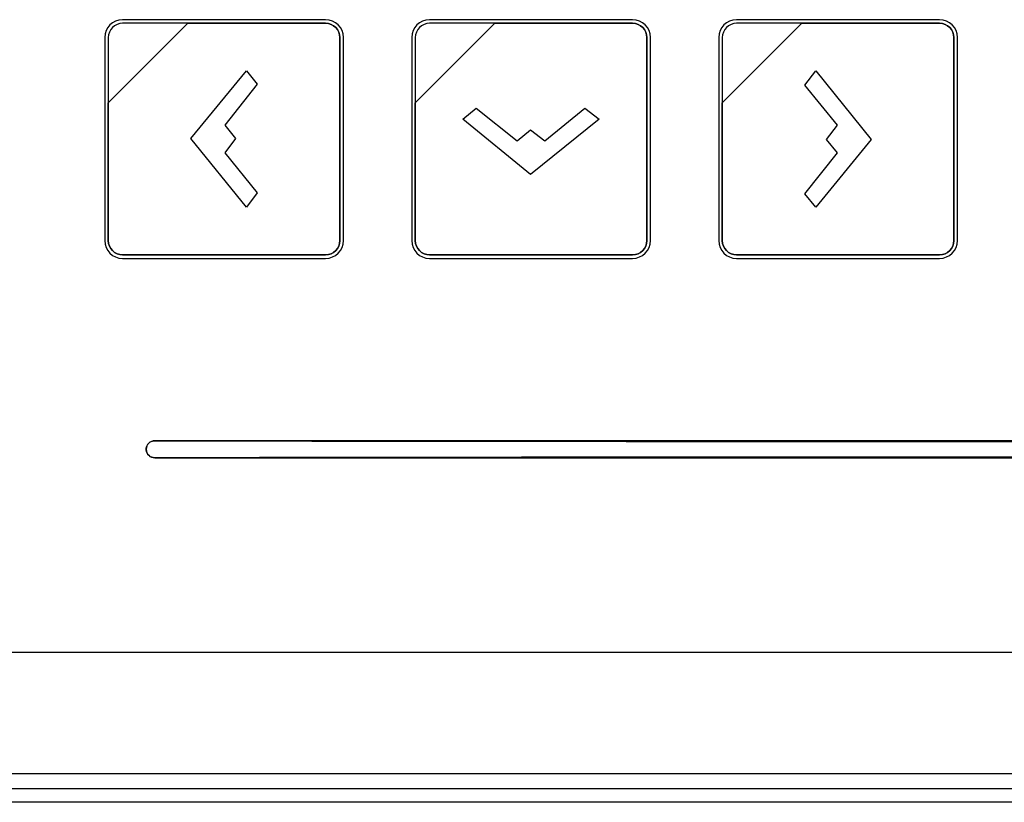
# Model space of a CAD drawing. Header units: millimetres. Extents: x 7205 to 9529, y -660 to 140.
# Tile 100 of 193: x 7545 to 7603, y -243 to -197. Entities that reach past the tile are written whole.
import ezdxf

# ---------------------------------------------------------------- set-up
doc = ezdxf.new("R2010")
doc.units = ezdxf.units.MM
doc.header["$LTSCALE"] = 3

msp = doc.modelspace()

# ---------------------------------------------------------------- linework, layer by layer
at = {"linetype": 'Continuous', "lineweight": 30}
for p, q in [((7651.521, -221.757), (7553.221, -221.757)), ((7553.221, -221.758), (7553.221, -221.757)), ((7553.221, -222.756), (7553.221, -222.757)), ((7553.221, -222.757), (7651.521, -222.757)), ((7473.614, -234.157), (7660.621, -234.157)), ((7272.621, -242.157), (7668.621, -242.157))]:
    msp.add_line(p, q, dxfattribs=at)
at = {"linetype": 'Continuous', "lineweight": 30, "flags": 128}
for points in [[(7273.497, -241.268), (7273.497, -241.268), (7275.497, -241.268), (7283.497, -241.269), (7315.497, -241.27), (7443.497, -241.273), (7667.745, -241.268), (7667.745, -241.268)], [(7667.828, -242.961), (7667.828, -242.961), (7665.828, -242.961), (7657.828, -242.96), (7625.828, -242.959), (7497.828, -242.955), (7273.413, -242.961), (7273.413, -242.961)]]:
    msp.add_lwpolyline(points, dxfattribs=at)
at = {"linetype": 'Continuous', "lineweight": 30}
for start, end in [(90, 180), (180, 270)]:
    msp.add_arc((7553.221, -222.257), 0.5, start, end, dxfattribs=at)
for centre, start_param, end_param in [((7602.371, -141.033), 4.680491, 4.744287), ((7602.371, -303.481), 1.538898, 1.602695)]:
    msp.add_ellipse(centre, major_axis=(1541.102, 0), ratio=0.052408, start_param=start_param, end_param=end_param, dxfattribs=at)
for points, knots in [([(7551.337, -197.063), (7551.337, -197.063), (7563.237, -197.063), (7563.237, -197.063), (7563.237, -197.063), (7563.814, -197.063), (7564.287, -197.535), (7564.287, -198.113), (7564.287, -198.113), (7564.287, -198.113), (7564.287, -210.013), (7564.287, -210.013), (7564.287, -210.013), (7564.287, -210.59), (7563.814, -211.063), (7563.237, -211.063), (7563.237, -211.063), (7563.237, -211.063), (7551.337, -211.063), (7551.337, -211.063), (7551.337, -211.063), (7550.759, -211.063), (7550.287, -210.59), (7550.287, -210.013), (7550.287, -210.013), (7550.287, -210.013), (7550.287, -198.113), (7550.287, -198.113), (7550.287, -198.113), (7550.287, -197.535), (7550.759, -197.063), (7551.337, -197.063)], [0, 0, 0, 0, 0.111111, 0.111111, 0.111111, 0.111111, 0.222222, 0.222222, 0.222222, 0.222222, 0.333333, 0.333333, 0.333333, 0.333333, 0.444444, 0.444444, 0.444444, 0.444444, 0.555556, 0.555556, 0.555556, 0.555556, 0.666667, 0.666667, 0.666667, 0.666667, 0.777778, 0.777778, 0.777778, 0.777778, 1, 1, 1, 1]), ([(7551.337, -197.063), (7551.337, -197.063), (7563.237, -197.063), (7563.237, -197.063), (7563.237, -197.063), (7563.814, -197.063), (7564.287, -197.535), (7564.287, -198.113), (7564.287, -198.113), (7564.287, -198.113), (7564.287, -210.013), (7564.287, -210.013), (7564.287, -210.013), (7564.287, -210.59), (7563.814, -211.063), (7563.237, -211.063), (7563.237, -211.063), (7563.237, -211.063), (7551.337, -211.063), (7551.337, -211.063), (7551.337, -211.063), (7550.759, -211.063), (7550.287, -210.59), (7550.287, -210.013), (7550.287, -210.013), (7550.287, -210.013), (7550.287, -198.113), (7550.287, -198.113), (7550.287, -198.113), (7550.287, -197.535), (7550.759, -197.063), (7551.337, -197.063)], [0, 0, 0, 0, 0.111111, 0.111111, 0.111111, 0.111111, 0.222222, 0.222222, 0.222222, 0.222222, 0.333333, 0.333333, 0.333333, 0.333333, 0.444444, 0.444444, 0.444444, 0.444444, 0.555556, 0.555556, 0.555556, 0.555556, 0.666667, 0.666667, 0.666667, 0.666667, 0.777778, 0.777778, 0.777778, 0.777778, 1, 1, 1, 1]), ([(7551.337, -197.063), (7551.337, -197.063), (7563.237, -197.063), (7563.237, -197.063), (7563.237, -197.063), (7563.814, -197.063), (7564.287, -197.535), (7564.287, -198.113), (7564.287, -198.113), (7564.287, -198.113), (7564.287, -210.013), (7564.287, -210.013), (7564.287, -210.013), (7564.287, -210.59), (7563.814, -211.063), (7563.237, -211.063), (7563.237, -211.063), (7563.237, -211.063), (7551.337, -211.063), (7551.337, -211.063), (7551.337, -211.063), (7550.759, -211.063), (7550.287, -210.59), (7550.287, -210.013), (7550.287, -210.013), (7550.287, -210.013), (7550.287, -198.113), (7550.287, -198.113), (7550.287, -198.113), (7550.287, -197.535), (7550.759, -197.063), (7551.337, -197.063)], [0, 0, 0, 0, 0.111111, 0.111111, 0.111111, 0.111111, 0.222222, 0.222222, 0.222222, 0.222222, 0.333333, 0.333333, 0.333333, 0.333333, 0.444444, 0.444444, 0.444444, 0.444444, 0.555556, 0.555556, 0.555556, 0.555556, 0.666667, 0.666667, 0.666667, 0.666667, 0.777778, 0.777778, 0.777778, 0.777778, 1, 1, 1, 1]), ([(7551.337, -197.273), (7551.337, -197.273), (7555.168, -197.273), (7555.168, -197.273), (7555.168, -197.273), (7555.168, -197.273), (7550.497, -201.943), (7550.497, -201.943), (7550.497, -201.943), (7550.497, -201.943), (7550.497, -198.113), (7550.497, -198.113), (7550.497, -198.113), (7550.497, -197.651), (7550.875, -197.273), (7551.337, -197.273)], [0, 0, 0, 0, 0.2, 0.2, 0.2, 0.2, 0.4, 0.4, 0.4, 0.4, 0.6, 0.6, 0.6, 0.6, 1, 1, 1, 1]), ([(7555.168, -197.273), (7555.168, -197.273), (7555.18, -197.273), (7555.18, -197.273), (7555.18, -197.273), (7555.18, -197.273), (7563.237, -197.273), (7563.237, -197.273), (7563.237, -197.273), (7563.699, -197.273), (7564.077, -197.651), (7564.077, -198.113), (7564.077, -198.113), (7564.077, -198.113), (7564.077, -210.013), (7564.077, -210.013), (7564.077, -210.013), (7564.077, -210.475), (7563.699, -210.853), (7563.237, -210.853), (7563.237, -210.853), (7563.237, -210.853), (7551.337, -210.853), (7551.337, -210.853), (7551.337, -210.853), (7550.875, -210.853), (7550.497, -210.475), (7550.497, -210.013), (7550.497, -210.013), (7550.497, -210.013), (7550.497, -202.033), (7550.497, -202.033), (7550.497, -202.033), (7550.497, -202.033), (7550.497, -201.943), (7550.497, -201.943), (7550.497, -201.943), (7550.497, -201.943), (7555.168, -197.273), (7555.168, -197.273)], [0, 0, 0, 0, 0.090909, 0.090909, 0.090909, 0.090909, 0.181818, 0.181818, 0.181818, 0.181818, 0.272727, 0.272727, 0.272727, 0.272727, 0.363636, 0.363636, 0.363636, 0.363636, 0.454545, 0.454545, 0.454545, 0.454545, 0.545455, 0.545455, 0.545455, 0.545455, 0.636364, 0.636364, 0.636364, 0.636364, 0.727273, 0.727273, 0.727273, 0.727273, 0.818182, 0.818182, 0.818182, 0.818182, 1, 1, 1, 1]), ([(7564.077, -210.013), (7564.077, -210.013), (7564.077, -198.113), (7564.077, -198.113), (7564.077, -198.113), (7564.077, -197.651), (7563.699, -197.273), (7563.237, -197.273), (7563.237, -197.273), (7563.237, -197.273), (7555.18, -197.273), (7555.18, -197.273), (7555.18, -197.273), (7555.18, -197.273), (7555.168, -197.273), (7555.168, -197.273), (7555.168, -197.273), (7555.168, -197.273), (7550.497, -201.943), (7550.497, -201.943), (7550.497, -201.943), (7550.497, -201.943), (7550.497, -202.033), (7550.497, -202.033), (7550.497, -202.033), (7550.497, -202.033), (7550.497, -210.013), (7550.497, -210.013), (7550.497, -210.013), (7550.497, -210.475), (7550.875, -210.853), (7551.337, -210.853), (7551.337, -210.853), (7551.337, -210.853), (7563.237, -210.853), (7563.237, -210.853), (7563.237, -210.853), (7563.699, -210.853), (7564.077, -210.475), (7564.077, -210.013)], [0, 0, 0, 0, 0.090909, 0.090909, 0.090909, 0.090909, 0.181818, 0.181818, 0.181818, 0.181818, 0.272727, 0.272727, 0.272727, 0.272727, 0.363636, 0.363636, 0.363636, 0.363636, 0.454545, 0.454545, 0.454545, 0.454545, 0.545455, 0.545455, 0.545455, 0.545455, 0.636364, 0.636364, 0.636364, 0.636364, 0.727273, 0.727273, 0.727273, 0.727273, 0.818182, 0.818182, 0.818182, 0.818182, 1, 1, 1, 1]), ([(7551.337, -197.273), (7551.337, -197.273), (7555.168, -197.273), (7555.168, -197.273), (7555.168, -197.273), (7555.168, -197.273), (7550.497, -201.943), (7550.497, -201.943), (7550.497, -201.943), (7550.497, -201.943), (7550.497, -198.113), (7550.497, -198.113), (7550.497, -198.113), (7550.497, -197.651), (7550.875, -197.273), (7551.337, -197.273)], [0, 0, 0, 0, 0.2, 0.2, 0.2, 0.2, 0.4, 0.4, 0.4, 0.4, 0.6, 0.6, 0.6, 0.6, 1, 1, 1, 1]), ([(7555.168, -197.273), (7555.168, -197.273), (7555.18, -197.273), (7555.18, -197.273), (7555.18, -197.273), (7555.18, -197.273), (7563.237, -197.273), (7563.237, -197.273), (7563.237, -197.273), (7563.699, -197.273), (7564.077, -197.651), (7564.077, -198.113), (7564.077, -198.113), (7564.077, -198.113), (7564.077, -210.013), (7564.077, -210.013), (7564.077, -210.013), (7564.077, -210.475), (7563.699, -210.853), (7563.237, -210.853), (7563.237, -210.853), (7563.237, -210.853), (7551.337, -210.853), (7551.337, -210.853), (7551.337, -210.853), (7550.875, -210.853), (7550.497, -210.475), (7550.497, -210.013), (7550.497, -210.013), (7550.497, -210.013), (7550.497, -202.033), (7550.497, -202.033), (7550.497, -202.033), (7550.497, -202.033), (7550.497, -201.943), (7550.497, -201.943), (7550.497, -201.943), (7550.497, -201.943), (7555.168, -197.273), (7555.168, -197.273)], [0, 0, 0, 0, 0.090909, 0.090909, 0.090909, 0.090909, 0.181818, 0.181818, 0.181818, 0.181818, 0.272727, 0.272727, 0.272727, 0.272727, 0.363636, 0.363636, 0.363636, 0.363636, 0.454545, 0.454545, 0.454545, 0.454545, 0.545455, 0.545455, 0.545455, 0.545455, 0.636364, 0.636364, 0.636364, 0.636364, 0.727273, 0.727273, 0.727273, 0.727273, 0.818182, 0.818182, 0.818182, 0.818182, 1, 1, 1, 1]), ([(7564.077, -210.013), (7564.077, -210.013), (7564.077, -198.113), (7564.077, -198.113), (7564.077, -198.113), (7564.077, -197.651), (7563.699, -197.273), (7563.237, -197.273), (7563.237, -197.273), (7563.237, -197.273), (7555.18, -197.273), (7555.18, -197.273), (7555.18, -197.273), (7555.18, -197.273), (7555.168, -197.273), (7555.168, -197.273), (7555.168, -197.273), (7555.168, -197.273), (7550.497, -201.943), (7550.497, -201.943), (7550.497, -201.943), (7550.497, -201.943), (7550.497, -202.033), (7550.497, -202.033), (7550.497, -202.033), (7550.497, -202.033), (7550.497, -210.013), (7550.497, -210.013), (7550.497, -210.013), (7550.497, -210.475), (7550.875, -210.853), (7551.337, -210.853), (7551.337, -210.853), (7551.337, -210.853), (7563.237, -210.853), (7563.237, -210.853), (7563.237, -210.853), (7563.699, -210.853), (7564.077, -210.475), (7564.077, -210.013)], [0, 0, 0, 0, 0.090909, 0.090909, 0.090909, 0.090909, 0.181818, 0.181818, 0.181818, 0.181818, 0.272727, 0.272727, 0.272727, 0.272727, 0.363636, 0.363636, 0.363636, 0.363636, 0.454545, 0.454545, 0.454545, 0.454545, 0.545455, 0.545455, 0.545455, 0.545455, 0.636364, 0.636364, 0.636364, 0.636364, 0.727273, 0.727273, 0.727273, 0.727273, 0.818182, 0.818182, 0.818182, 0.818182, 1, 1, 1, 1]), ([(7551.337, -197.273), (7551.337, -197.273), (7555.168, -197.273), (7555.168, -197.273), (7555.168, -197.273), (7555.168, -197.273), (7550.497, -201.943), (7550.497, -201.943), (7550.497, -201.943), (7550.497, -201.943), (7550.497, -198.113), (7550.497, -198.113), (7550.497, -198.113), (7550.497, -197.651), (7550.875, -197.273), (7551.337, -197.273)], [0, 0, 0, 0, 0.2, 0.2, 0.2, 0.2, 0.4, 0.4, 0.4, 0.4, 0.6, 0.6, 0.6, 0.6, 1, 1, 1, 1]), ([(7555.168, -197.273), (7555.168, -197.273), (7555.18, -197.273), (7555.18, -197.273), (7555.18, -197.273), (7555.18, -197.273), (7563.237, -197.273), (7563.237, -197.273), (7563.237, -197.273), (7563.699, -197.273), (7564.077, -197.651), (7564.077, -198.113), (7564.077, -198.113), (7564.077, -198.113), (7564.077, -210.013), (7564.077, -210.013), (7564.077, -210.013), (7564.077, -210.475), (7563.699, -210.853), (7563.237, -210.853), (7563.237, -210.853), (7563.237, -210.853), (7551.337, -210.853), (7551.337, -210.853), (7551.337, -210.853), (7550.875, -210.853), (7550.497, -210.475), (7550.497, -210.013), (7550.497, -210.013), (7550.497, -210.013), (7550.497, -202.033), (7550.497, -202.033), (7550.497, -202.033), (7550.497, -202.033), (7550.497, -201.943), (7550.497, -201.943), (7550.497, -201.943), (7550.497, -201.943), (7555.168, -197.273), (7555.168, -197.273)], [0, 0, 0, 0, 0.090909, 0.090909, 0.090909, 0.090909, 0.181818, 0.181818, 0.181818, 0.181818, 0.272727, 0.272727, 0.272727, 0.272727, 0.363636, 0.363636, 0.363636, 0.363636, 0.454545, 0.454545, 0.454545, 0.454545, 0.545455, 0.545455, 0.545455, 0.545455, 0.636364, 0.636364, 0.636364, 0.636364, 0.727273, 0.727273, 0.727273, 0.727273, 0.818182, 0.818182, 0.818182, 0.818182, 1, 1, 1, 1]), ([(7564.077, -210.013), (7564.077, -210.013), (7564.077, -198.113), (7564.077, -198.113), (7564.077, -198.113), (7564.077, -197.651), (7563.699, -197.273), (7563.237, -197.273), (7563.237, -197.273), (7563.237, -197.273), (7555.18, -197.273), (7555.18, -197.273), (7555.18, -197.273), (7555.18, -197.273), (7555.168, -197.273), (7555.168, -197.273), (7555.168, -197.273), (7555.168, -197.273), (7550.497, -201.943), (7550.497, -201.943), (7550.497, -201.943), (7550.497, -201.943), (7550.497, -202.033), (7550.497, -202.033), (7550.497, -202.033), (7550.497, -202.033), (7550.497, -210.013), (7550.497, -210.013), (7550.497, -210.013), (7550.497, -210.475), (7550.875, -210.853), (7551.337, -210.853), (7551.337, -210.853), (7551.337, -210.853), (7563.237, -210.853), (7563.237, -210.853), (7563.237, -210.853), (7563.699, -210.853), (7564.077, -210.475), (7564.077, -210.013)], [0, 0, 0, 0, 0.090909, 0.090909, 0.090909, 0.090909, 0.181818, 0.181818, 0.181818, 0.181818, 0.272727, 0.272727, 0.272727, 0.272727, 0.363636, 0.363636, 0.363636, 0.363636, 0.454545, 0.454545, 0.454545, 0.454545, 0.545455, 0.545455, 0.545455, 0.545455, 0.636364, 0.636364, 0.636364, 0.636364, 0.727273, 0.727273, 0.727273, 0.727273, 0.818182, 0.818182, 0.818182, 0.818182, 1, 1, 1, 1]), ([(7569.337, -197.063), (7569.337, -197.063), (7581.237, -197.063), (7581.237, -197.063), (7581.237, -197.063), (7581.814, -197.063), (7582.287, -197.535), (7582.287, -198.113), (7582.287, -198.113), (7582.287, -198.113), (7582.287, -210.013), (7582.287, -210.013), (7582.287, -210.013), (7582.287, -210.59), (7581.814, -211.063), (7581.237, -211.063), (7581.237, -211.063), (7581.237, -211.063), (7569.337, -211.063), (7569.337, -211.063), (7569.337, -211.063), (7568.759, -211.063), (7568.287, -210.59), (7568.287, -210.013), (7568.287, -210.013), (7568.287, -210.013), (7568.287, -198.113), (7568.287, -198.113), (7568.287, -198.113), (7568.287, -197.535), (7568.759, -197.063), (7569.337, -197.063)], [0, 0, 0, 0, 0.111111, 0.111111, 0.111111, 0.111111, 0.222222, 0.222222, 0.222222, 0.222222, 0.333333, 0.333333, 0.333333, 0.333333, 0.444444, 0.444444, 0.444444, 0.444444, 0.555556, 0.555556, 0.555556, 0.555556, 0.666667, 0.666667, 0.666667, 0.666667, 0.777778, 0.777778, 0.777778, 0.777778, 1, 1, 1, 1]), ([(7569.337, -197.063), (7569.337, -197.063), (7581.237, -197.063), (7581.237, -197.063), (7581.237, -197.063), (7581.814, -197.063), (7582.287, -197.535), (7582.287, -198.113), (7582.287, -198.113), (7582.287, -198.113), (7582.287, -210.013), (7582.287, -210.013), (7582.287, -210.013), (7582.287, -210.59), (7581.814, -211.063), (7581.237, -211.063), (7581.237, -211.063), (7581.237, -211.063), (7569.337, -211.063), (7569.337, -211.063), (7569.337, -211.063), (7568.759, -211.063), (7568.287, -210.59), (7568.287, -210.013), (7568.287, -210.013), (7568.287, -210.013), (7568.287, -198.113), (7568.287, -198.113), (7568.287, -198.113), (7568.287, -197.535), (7568.759, -197.063), (7569.337, -197.063)], [0, 0, 0, 0, 0.111111, 0.111111, 0.111111, 0.111111, 0.222222, 0.222222, 0.222222, 0.222222, 0.333333, 0.333333, 0.333333, 0.333333, 0.444444, 0.444444, 0.444444, 0.444444, 0.555556, 0.555556, 0.555556, 0.555556, 0.666667, 0.666667, 0.666667, 0.666667, 0.777778, 0.777778, 0.777778, 0.777778, 1, 1, 1, 1]), ([(7569.337, -197.063), (7569.337, -197.063), (7581.237, -197.063), (7581.237, -197.063), (7581.237, -197.063), (7581.814, -197.063), (7582.287, -197.535), (7582.287, -198.113), (7582.287, -198.113), (7582.287, -198.113), (7582.287, -210.013), (7582.287, -210.013), (7582.287, -210.013), (7582.287, -210.59), (7581.814, -211.063), (7581.237, -211.063), (7581.237, -211.063), (7581.237, -211.063), (7569.337, -211.063), (7569.337, -211.063), (7569.337, -211.063), (7568.759, -211.063), (7568.287, -210.59), (7568.287, -210.013), (7568.287, -210.013), (7568.287, -210.013), (7568.287, -198.113), (7568.287, -198.113), (7568.287, -198.113), (7568.287, -197.535), (7568.759, -197.063), (7569.337, -197.063)], [0, 0, 0, 0, 0.111111, 0.111111, 0.111111, 0.111111, 0.222222, 0.222222, 0.222222, 0.222222, 0.333333, 0.333333, 0.333333, 0.333333, 0.444444, 0.444444, 0.444444, 0.444444, 0.555556, 0.555556, 0.555556, 0.555556, 0.666667, 0.666667, 0.666667, 0.666667, 0.777778, 0.777778, 0.777778, 0.777778, 1, 1, 1, 1]), ([(7569.337, -197.273), (7569.337, -197.273), (7573.168, -197.273), (7573.168, -197.273), (7573.168, -197.273), (7573.168, -197.273), (7568.497, -201.943), (7568.497, -201.943), (7568.497, -201.943), (7568.497, -201.943), (7568.497, -198.113), (7568.497, -198.113), (7568.497, -198.113), (7568.497, -197.651), (7568.875, -197.273), (7569.337, -197.273)], [0, 0, 0, 0, 0.2, 0.2, 0.2, 0.2, 0.4, 0.4, 0.4, 0.4, 0.6, 0.6, 0.6, 0.6, 1, 1, 1, 1]), ([(7573.168, -197.273), (7573.168, -197.273), (7573.18, -197.273), (7573.18, -197.273), (7573.18, -197.273), (7573.18, -197.273), (7581.237, -197.273), (7581.237, -197.273), (7581.237, -197.273), (7581.699, -197.273), (7582.077, -197.651), (7582.077, -198.113), (7582.077, -198.113), (7582.077, -198.113), (7582.077, -210.013), (7582.077, -210.013), (7582.077, -210.013), (7582.077, -210.475), (7581.699, -210.853), (7581.237, -210.853), (7581.237, -210.853), (7581.237, -210.853), (7569.337, -210.853), (7569.337, -210.853), (7569.337, -210.853), (7568.875, -210.853), (7568.497, -210.475), (7568.497, -210.013), (7568.497, -210.013), (7568.497, -210.013), (7568.497, -202.033), (7568.497, -202.033), (7568.497, -202.033), (7568.497, -202.033), (7568.497, -201.943), (7568.497, -201.943), (7568.497, -201.943), (7568.497, -201.943), (7573.168, -197.273), (7573.168, -197.273)], [0, 0, 0, 0, 0.090909, 0.090909, 0.090909, 0.090909, 0.181818, 0.181818, 0.181818, 0.181818, 0.272727, 0.272727, 0.272727, 0.272727, 0.363636, 0.363636, 0.363636, 0.363636, 0.454545, 0.454545, 0.454545, 0.454545, 0.545455, 0.545455, 0.545455, 0.545455, 0.636364, 0.636364, 0.636364, 0.636364, 0.727273, 0.727273, 0.727273, 0.727273, 0.818182, 0.818182, 0.818182, 0.818182, 1, 1, 1, 1]), ([(7582.077, -210.013), (7582.077, -210.013), (7582.077, -198.113), (7582.077, -198.113), (7582.077, -198.113), (7582.077, -197.651), (7581.699, -197.273), (7581.237, -197.273), (7581.237, -197.273), (7581.237, -197.273), (7573.18, -197.273), (7573.18, -197.273), (7573.18, -197.273), (7573.18, -197.273), (7573.168, -197.273), (7573.168, -197.273), (7573.168, -197.273), (7573.168, -197.273), (7568.497, -201.943), (7568.497, -201.943), (7568.497, -201.943), (7568.497, -201.943), (7568.497, -202.033), (7568.497, -202.033), (7568.497, -202.033), (7568.497, -202.033), (7568.497, -210.013), (7568.497, -210.013), (7568.497, -210.013), (7568.497, -210.475), (7568.875, -210.853), (7569.337, -210.853), (7569.337, -210.853), (7569.337, -210.853), (7581.237, -210.853), (7581.237, -210.853), (7581.237, -210.853), (7581.699, -210.853), (7582.077, -210.475), (7582.077, -210.013)], [0, 0, 0, 0, 0.090909, 0.090909, 0.090909, 0.090909, 0.181818, 0.181818, 0.181818, 0.181818, 0.272727, 0.272727, 0.272727, 0.272727, 0.363636, 0.363636, 0.363636, 0.363636, 0.454545, 0.454545, 0.454545, 0.454545, 0.545455, 0.545455, 0.545455, 0.545455, 0.636364, 0.636364, 0.636364, 0.636364, 0.727273, 0.727273, 0.727273, 0.727273, 0.818182, 0.818182, 0.818182, 0.818182, 1, 1, 1, 1]), ([(7569.337, -197.273), (7569.337, -197.273), (7573.168, -197.273), (7573.168, -197.273), (7573.168, -197.273), (7573.168, -197.273), (7568.497, -201.943), (7568.497, -201.943), (7568.497, -201.943), (7568.497, -201.943), (7568.497, -198.113), (7568.497, -198.113), (7568.497, -198.113), (7568.497, -197.651), (7568.875, -197.273), (7569.337, -197.273)], [0, 0, 0, 0, 0.2, 0.2, 0.2, 0.2, 0.4, 0.4, 0.4, 0.4, 0.6, 0.6, 0.6, 0.6, 1, 1, 1, 1]), ([(7573.168, -197.273), (7573.168, -197.273), (7573.18, -197.273), (7573.18, -197.273), (7573.18, -197.273), (7573.18, -197.273), (7581.237, -197.273), (7581.237, -197.273), (7581.237, -197.273), (7581.699, -197.273), (7582.077, -197.651), (7582.077, -198.113), (7582.077, -198.113), (7582.077, -198.113), (7582.077, -210.013), (7582.077, -210.013), (7582.077, -210.013), (7582.077, -210.475), (7581.699, -210.853), (7581.237, -210.853), (7581.237, -210.853), (7581.237, -210.853), (7569.337, -210.853), (7569.337, -210.853), (7569.337, -210.853), (7568.875, -210.853), (7568.497, -210.475), (7568.497, -210.013), (7568.497, -210.013), (7568.497, -210.013), (7568.497, -202.033), (7568.497, -202.033), (7568.497, -202.033), (7568.497, -202.033), (7568.497, -201.943), (7568.497, -201.943), (7568.497, -201.943), (7568.497, -201.943), (7573.168, -197.273), (7573.168, -197.273)], [0, 0, 0, 0, 0.090909, 0.090909, 0.090909, 0.090909, 0.181818, 0.181818, 0.181818, 0.181818, 0.272727, 0.272727, 0.272727, 0.272727, 0.363636, 0.363636, 0.363636, 0.363636, 0.454545, 0.454545, 0.454545, 0.454545, 0.545455, 0.545455, 0.545455, 0.545455, 0.636364, 0.636364, 0.636364, 0.636364, 0.727273, 0.727273, 0.727273, 0.727273, 0.818182, 0.818182, 0.818182, 0.818182, 1, 1, 1, 1]), ([(7582.077, -210.013), (7582.077, -210.013), (7582.077, -198.113), (7582.077, -198.113), (7582.077, -198.113), (7582.077, -197.651), (7581.699, -197.273), (7581.237, -197.273), (7581.237, -197.273), (7581.237, -197.273), (7573.18, -197.273), (7573.18, -197.273), (7573.18, -197.273), (7573.18, -197.273), (7573.168, -197.273), (7573.168, -197.273), (7573.168, -197.273), (7573.168, -197.273), (7568.497, -201.943), (7568.497, -201.943), (7568.497, -201.943), (7568.497, -201.943), (7568.497, -202.033), (7568.497, -202.033), (7568.497, -202.033), (7568.497, -202.033), (7568.497, -210.013), (7568.497, -210.013), (7568.497, -210.013), (7568.497, -210.475), (7568.875, -210.853), (7569.337, -210.853), (7569.337, -210.853), (7569.337, -210.853), (7581.237, -210.853), (7581.237, -210.853), (7581.237, -210.853), (7581.699, -210.853), (7582.077, -210.475), (7582.077, -210.013)], [0, 0, 0, 0, 0.090909, 0.090909, 0.090909, 0.090909, 0.181818, 0.181818, 0.181818, 0.181818, 0.272727, 0.272727, 0.272727, 0.272727, 0.363636, 0.363636, 0.363636, 0.363636, 0.454545, 0.454545, 0.454545, 0.454545, 0.545455, 0.545455, 0.545455, 0.545455, 0.636364, 0.636364, 0.636364, 0.636364, 0.727273, 0.727273, 0.727273, 0.727273, 0.818182, 0.818182, 0.818182, 0.818182, 1, 1, 1, 1]), ([(7569.337, -197.273), (7569.337, -197.273), (7573.168, -197.273), (7573.168, -197.273), (7573.168, -197.273), (7573.168, -197.273), (7568.497, -201.943), (7568.497, -201.943), (7568.497, -201.943), (7568.497, -201.943), (7568.497, -198.113), (7568.497, -198.113), (7568.497, -198.113), (7568.497, -197.651), (7568.875, -197.273), (7569.337, -197.273)], [0, 0, 0, 0, 0.2, 0.2, 0.2, 0.2, 0.4, 0.4, 0.4, 0.4, 0.6, 0.6, 0.6, 0.6, 1, 1, 1, 1]), ([(7573.168, -197.273), (7573.168, -197.273), (7573.18, -197.273), (7573.18, -197.273), (7573.18, -197.273), (7573.18, -197.273), (7581.237, -197.273), (7581.237, -197.273), (7581.237, -197.273), (7581.699, -197.273), (7582.077, -197.651), (7582.077, -198.113), (7582.077, -198.113), (7582.077, -198.113), (7582.077, -210.013), (7582.077, -210.013), (7582.077, -210.013), (7582.077, -210.475), (7581.699, -210.853), (7581.237, -210.853), (7581.237, -210.853), (7581.237, -210.853), (7569.337, -210.853), (7569.337, -210.853), (7569.337, -210.853), (7568.875, -210.853), (7568.497, -210.475), (7568.497, -210.013), (7568.497, -210.013), (7568.497, -210.013), (7568.497, -202.033), (7568.497, -202.033), (7568.497, -202.033), (7568.497, -202.033), (7568.497, -201.943), (7568.497, -201.943), (7568.497, -201.943), (7568.497, -201.943), (7573.168, -197.273), (7573.168, -197.273)], [0, 0, 0, 0, 0.090909, 0.090909, 0.090909, 0.090909, 0.181818, 0.181818, 0.181818, 0.181818, 0.272727, 0.272727, 0.272727, 0.272727, 0.363636, 0.363636, 0.363636, 0.363636, 0.454545, 0.454545, 0.454545, 0.454545, 0.545455, 0.545455, 0.545455, 0.545455, 0.636364, 0.636364, 0.636364, 0.636364, 0.727273, 0.727273, 0.727273, 0.727273, 0.818182, 0.818182, 0.818182, 0.818182, 1, 1, 1, 1]), ([(7582.077, -210.013), (7582.077, -210.013), (7582.077, -198.113), (7582.077, -198.113), (7582.077, -198.113), (7582.077, -197.651), (7581.699, -197.273), (7581.237, -197.273), (7581.237, -197.273), (7581.237, -197.273), (7573.18, -197.273), (7573.18, -197.273), (7573.18, -197.273), (7573.18, -197.273), (7573.168, -197.273), (7573.168, -197.273), (7573.168, -197.273), (7573.168, -197.273), (7568.497, -201.943), (7568.497, -201.943), (7568.497, -201.943), (7568.497, -201.943), (7568.497, -202.033), (7568.497, -202.033), (7568.497, -202.033), (7568.497, -202.033), (7568.497, -210.013), (7568.497, -210.013), (7568.497, -210.013), (7568.497, -210.475), (7568.875, -210.853), (7569.337, -210.853), (7569.337, -210.853), (7569.337, -210.853), (7581.237, -210.853), (7581.237, -210.853), (7581.237, -210.853), (7581.699, -210.853), (7582.077, -210.475), (7582.077, -210.013)], [0, 0, 0, 0, 0.090909, 0.090909, 0.090909, 0.090909, 0.181818, 0.181818, 0.181818, 0.181818, 0.272727, 0.272727, 0.272727, 0.272727, 0.363636, 0.363636, 0.363636, 0.363636, 0.454545, 0.454545, 0.454545, 0.454545, 0.545455, 0.545455, 0.545455, 0.545455, 0.636364, 0.636364, 0.636364, 0.636364, 0.727273, 0.727273, 0.727273, 0.727273, 0.818182, 0.818182, 0.818182, 0.818182, 1, 1, 1, 1]), ([(7587.337, -197.063), (7587.337, -197.063), (7599.237, -197.063), (7599.237, -197.063), (7599.237, -197.063), (7599.814, -197.063), (7600.287, -197.535), (7600.287, -198.113), (7600.287, -198.113), (7600.287, -198.113), (7600.287, -210.013), (7600.287, -210.013), (7600.287, -210.013), (7600.287, -210.59), (7599.814, -211.063), (7599.237, -211.063), (7599.237, -211.063), (7599.237, -211.063), (7587.337, -211.063), (7587.337, -211.063), (7587.337, -211.063), (7586.759, -211.063), (7586.287, -210.59), (7586.287, -210.013), (7586.287, -210.013), (7586.287, -210.013), (7586.287, -198.113), (7586.287, -198.113), (7586.287, -198.113), (7586.287, -197.535), (7586.759, -197.063), (7587.337, -197.063)], [0, 0, 0, 0, 0.111111, 0.111111, 0.111111, 0.111111, 0.222222, 0.222222, 0.222222, 0.222222, 0.333333, 0.333333, 0.333333, 0.333333, 0.444444, 0.444444, 0.444444, 0.444444, 0.555556, 0.555556, 0.555556, 0.555556, 0.666667, 0.666667, 0.666667, 0.666667, 0.777778, 0.777778, 0.777778, 0.777778, 1, 1, 1, 1]), ([(7587.337, -197.063), (7587.337, -197.063), (7599.237, -197.063), (7599.237, -197.063), (7599.237, -197.063), (7599.814, -197.063), (7600.287, -197.535), (7600.287, -198.113), (7600.287, -198.113), (7600.287, -198.113), (7600.287, -210.013), (7600.287, -210.013), (7600.287, -210.013), (7600.287, -210.59), (7599.814, -211.063), (7599.237, -211.063), (7599.237, -211.063), (7599.237, -211.063), (7587.337, -211.063), (7587.337, -211.063), (7587.337, -211.063), (7586.759, -211.063), (7586.287, -210.59), (7586.287, -210.013), (7586.287, -210.013), (7586.287, -210.013), (7586.287, -198.113), (7586.287, -198.113), (7586.287, -198.113), (7586.287, -197.535), (7586.759, -197.063), (7587.337, -197.063)], [0, 0, 0, 0, 0.111111, 0.111111, 0.111111, 0.111111, 0.222222, 0.222222, 0.222222, 0.222222, 0.333333, 0.333333, 0.333333, 0.333333, 0.444444, 0.444444, 0.444444, 0.444444, 0.555556, 0.555556, 0.555556, 0.555556, 0.666667, 0.666667, 0.666667, 0.666667, 0.777778, 0.777778, 0.777778, 0.777778, 1, 1, 1, 1]), ([(7587.337, -197.063), (7587.337, -197.063), (7599.237, -197.063), (7599.237, -197.063), (7599.237, -197.063), (7599.814, -197.063), (7600.287, -197.535), (7600.287, -198.113), (7600.287, -198.113), (7600.287, -198.113), (7600.287, -210.013), (7600.287, -210.013), (7600.287, -210.013), (7600.287, -210.59), (7599.814, -211.063), (7599.237, -211.063), (7599.237, -211.063), (7599.237, -211.063), (7587.337, -211.063), (7587.337, -211.063), (7587.337, -211.063), (7586.759, -211.063), (7586.287, -210.59), (7586.287, -210.013), (7586.287, -210.013), (7586.287, -210.013), (7586.287, -198.113), (7586.287, -198.113), (7586.287, -198.113), (7586.287, -197.535), (7586.759, -197.063), (7587.337, -197.063)], [0, 0, 0, 0, 0.111111, 0.111111, 0.111111, 0.111111, 0.222222, 0.222222, 0.222222, 0.222222, 0.333333, 0.333333, 0.333333, 0.333333, 0.444444, 0.444444, 0.444444, 0.444444, 0.555556, 0.555556, 0.555556, 0.555556, 0.666667, 0.666667, 0.666667, 0.666667, 0.777778, 0.777778, 0.777778, 0.777778, 1, 1, 1, 1]), ([(7587.337, -197.273), (7587.337, -197.273), (7591.168, -197.273), (7591.168, -197.273), (7591.168, -197.273), (7591.168, -197.273), (7586.497, -201.943), (7586.497, -201.943), (7586.497, -201.943), (7586.497, -201.943), (7586.497, -198.113), (7586.497, -198.113), (7586.497, -198.113), (7586.497, -197.651), (7586.875, -197.273), (7587.337, -197.273)], [0, 0, 0, 0, 0.2, 0.2, 0.2, 0.2, 0.4, 0.4, 0.4, 0.4, 0.6, 0.6, 0.6, 0.6, 1, 1, 1, 1]), ([(7591.168, -197.273), (7591.168, -197.273), (7591.18, -197.273), (7591.18, -197.273), (7591.18, -197.273), (7591.18, -197.273), (7599.237, -197.273), (7599.237, -197.273), (7599.237, -197.273), (7599.699, -197.273), (7600.077, -197.651), (7600.077, -198.113), (7600.077, -198.113), (7600.077, -198.113), (7600.077, -210.013), (7600.077, -210.013), (7600.077, -210.013), (7600.077, -210.475), (7599.699, -210.853), (7599.237, -210.853), (7599.237, -210.853), (7599.237, -210.853), (7587.337, -210.853), (7587.337, -210.853), (7587.337, -210.853), (7586.875, -210.853), (7586.497, -210.475), (7586.497, -210.013), (7586.497, -210.013), (7586.497, -210.013), (7586.497, -202.033), (7586.497, -202.033), (7586.497, -202.033), (7586.497, -202.033), (7586.497, -201.943), (7586.497, -201.943), (7586.497, -201.943), (7586.497, -201.943), (7591.168, -197.273), (7591.168, -197.273)], [0, 0, 0, 0, 0.090909, 0.090909, 0.090909, 0.090909, 0.181818, 0.181818, 0.181818, 0.181818, 0.272727, 0.272727, 0.272727, 0.272727, 0.363636, 0.363636, 0.363636, 0.363636, 0.454545, 0.454545, 0.454545, 0.454545, 0.545455, 0.545455, 0.545455, 0.545455, 0.636364, 0.636364, 0.636364, 0.636364, 0.727273, 0.727273, 0.727273, 0.727273, 0.818182, 0.818182, 0.818182, 0.818182, 1, 1, 1, 1]), ([(7600.077, -210.013), (7600.077, -210.013), (7600.077, -198.113), (7600.077, -198.113), (7600.077, -198.113), (7600.077, -197.651), (7599.699, -197.273), (7599.237, -197.273), (7599.237, -197.273), (7599.237, -197.273), (7591.18, -197.273), (7591.18, -197.273), (7591.18, -197.273), (7591.18, -197.273), (7591.168, -197.273), (7591.168, -197.273), (7591.168, -197.273), (7591.168, -197.273), (7586.497, -201.943), (7586.497, -201.943), (7586.497, -201.943), (7586.497, -201.943), (7586.497, -202.033), (7586.497, -202.033), (7586.497, -202.033), (7586.497, -202.033), (7586.497, -210.013), (7586.497, -210.013), (7586.497, -210.013), (7586.497, -210.475), (7586.875, -210.853), (7587.337, -210.853), (7587.337, -210.853), (7587.337, -210.853), (7599.237, -210.853), (7599.237, -210.853), (7599.237, -210.853), (7599.699, -210.853), (7600.077, -210.475), (7600.077, -210.013)], [0, 0, 0, 0, 0.090909, 0.090909, 0.090909, 0.090909, 0.181818, 0.181818, 0.181818, 0.181818, 0.272727, 0.272727, 0.272727, 0.272727, 0.363636, 0.363636, 0.363636, 0.363636, 0.454545, 0.454545, 0.454545, 0.454545, 0.545455, 0.545455, 0.545455, 0.545455, 0.636364, 0.636364, 0.636364, 0.636364, 0.727273, 0.727273, 0.727273, 0.727273, 0.818182, 0.818182, 0.818182, 0.818182, 1, 1, 1, 1]), ([(7587.337, -197.273), (7587.337, -197.273), (7591.168, -197.273), (7591.168, -197.273), (7591.168, -197.273), (7591.168, -197.273), (7586.497, -201.943), (7586.497, -201.943), (7586.497, -201.943), (7586.497, -201.943), (7586.497, -198.113), (7586.497, -198.113), (7586.497, -198.113), (7586.497, -197.651), (7586.875, -197.273), (7587.337, -197.273)], [0, 0, 0, 0, 0.2, 0.2, 0.2, 0.2, 0.4, 0.4, 0.4, 0.4, 0.6, 0.6, 0.6, 0.6, 1, 1, 1, 1]), ([(7591.168, -197.273), (7591.168, -197.273), (7591.18, -197.273), (7591.18, -197.273), (7591.18, -197.273), (7591.18, -197.273), (7599.237, -197.273), (7599.237, -197.273), (7599.237, -197.273), (7599.699, -197.273), (7600.077, -197.651), (7600.077, -198.113), (7600.077, -198.113), (7600.077, -198.113), (7600.077, -210.013), (7600.077, -210.013), (7600.077, -210.013), (7600.077, -210.475), (7599.699, -210.853), (7599.237, -210.853), (7599.237, -210.853), (7599.237, -210.853), (7587.337, -210.853), (7587.337, -210.853), (7587.337, -210.853), (7586.875, -210.853), (7586.497, -210.475), (7586.497, -210.013), (7586.497, -210.013), (7586.497, -210.013), (7586.497, -202.033), (7586.497, -202.033), (7586.497, -202.033), (7586.497, -202.033), (7586.497, -201.943), (7586.497, -201.943), (7586.497, -201.943), (7586.497, -201.943), (7591.168, -197.273), (7591.168, -197.273)], [0, 0, 0, 0, 0.090909, 0.090909, 0.090909, 0.090909, 0.181818, 0.181818, 0.181818, 0.181818, 0.272727, 0.272727, 0.272727, 0.272727, 0.363636, 0.363636, 0.363636, 0.363636, 0.454545, 0.454545, 0.454545, 0.454545, 0.545455, 0.545455, 0.545455, 0.545455, 0.636364, 0.636364, 0.636364, 0.636364, 0.727273, 0.727273, 0.727273, 0.727273, 0.818182, 0.818182, 0.818182, 0.818182, 1, 1, 1, 1]), ([(7600.077, -210.013), (7600.077, -210.013), (7600.077, -198.113), (7600.077, -198.113), (7600.077, -198.113), (7600.077, -197.651), (7599.699, -197.273), (7599.237, -197.273), (7599.237, -197.273), (7599.237, -197.273), (7591.18, -197.273), (7591.18, -197.273), (7591.18, -197.273), (7591.18, -197.273), (7591.168, -197.273), (7591.168, -197.273), (7591.168, -197.273), (7591.168, -197.273), (7586.497, -201.943), (7586.497, -201.943), (7586.497, -201.943), (7586.497, -201.943), (7586.497, -202.033), (7586.497, -202.033), (7586.497, -202.033), (7586.497, -202.033), (7586.497, -210.013), (7586.497, -210.013), (7586.497, -210.013), (7586.497, -210.475), (7586.875, -210.853), (7587.337, -210.853), (7587.337, -210.853), (7587.337, -210.853), (7599.237, -210.853), (7599.237, -210.853), (7599.237, -210.853), (7599.699, -210.853), (7600.077, -210.475), (7600.077, -210.013)], [0, 0, 0, 0, 0.090909, 0.090909, 0.090909, 0.090909, 0.181818, 0.181818, 0.181818, 0.181818, 0.272727, 0.272727, 0.272727, 0.272727, 0.363636, 0.363636, 0.363636, 0.363636, 0.454545, 0.454545, 0.454545, 0.454545, 0.545455, 0.545455, 0.545455, 0.545455, 0.636364, 0.636364, 0.636364, 0.636364, 0.727273, 0.727273, 0.727273, 0.727273, 0.818182, 0.818182, 0.818182, 0.818182, 1, 1, 1, 1]), ([(7587.337, -197.273), (7587.337, -197.273), (7591.168, -197.273), (7591.168, -197.273), (7591.168, -197.273), (7591.168, -197.273), (7586.497, -201.943), (7586.497, -201.943), (7586.497, -201.943), (7586.497, -201.943), (7586.497, -198.113), (7586.497, -198.113), (7586.497, -198.113), (7586.497, -197.651), (7586.875, -197.273), (7587.337, -197.273)], [0, 0, 0, 0, 0.2, 0.2, 0.2, 0.2, 0.4, 0.4, 0.4, 0.4, 0.6, 0.6, 0.6, 0.6, 1, 1, 1, 1]), ([(7591.168, -197.273), (7591.168, -197.273), (7591.18, -197.273), (7591.18, -197.273), (7591.18, -197.273), (7591.18, -197.273), (7599.237, -197.273), (7599.237, -197.273), (7599.237, -197.273), (7599.699, -197.273), (7600.077, -197.651), (7600.077, -198.113), (7600.077, -198.113), (7600.077, -198.113), (7600.077, -210.013), (7600.077, -210.013), (7600.077, -210.013), (7600.077, -210.475), (7599.699, -210.853), (7599.237, -210.853), (7599.237, -210.853), (7599.237, -210.853), (7587.337, -210.853), (7587.337, -210.853), (7587.337, -210.853), (7586.875, -210.853), (7586.497, -210.475), (7586.497, -210.013), (7586.497, -210.013), (7586.497, -210.013), (7586.497, -202.033), (7586.497, -202.033), (7586.497, -202.033), (7586.497, -202.033), (7586.497, -201.943), (7586.497, -201.943), (7586.497, -201.943), (7586.497, -201.943), (7591.168, -197.273), (7591.168, -197.273)], [0, 0, 0, 0, 0.090909, 0.090909, 0.090909, 0.090909, 0.181818, 0.181818, 0.181818, 0.181818, 0.272727, 0.272727, 0.272727, 0.272727, 0.363636, 0.363636, 0.363636, 0.363636, 0.454545, 0.454545, 0.454545, 0.454545, 0.545455, 0.545455, 0.545455, 0.545455, 0.636364, 0.636364, 0.636364, 0.636364, 0.727273, 0.727273, 0.727273, 0.727273, 0.818182, 0.818182, 0.818182, 0.818182, 1, 1, 1, 1]), ([(7600.077, -210.013), (7600.077, -210.013), (7600.077, -198.113), (7600.077, -198.113), (7600.077, -198.113), (7600.077, -197.651), (7599.699, -197.273), (7599.237, -197.273), (7599.237, -197.273), (7599.237, -197.273), (7591.18, -197.273), (7591.18, -197.273), (7591.18, -197.273), (7591.18, -197.273), (7591.168, -197.273), (7591.168, -197.273), (7591.168, -197.273), (7591.168, -197.273), (7586.497, -201.943), (7586.497, -201.943), (7586.497, -201.943), (7586.497, -201.943), (7586.497, -202.033), (7586.497, -202.033), (7586.497, -202.033), (7586.497, -202.033), (7586.497, -210.013), (7586.497, -210.013), (7586.497, -210.013), (7586.497, -210.475), (7586.875, -210.853), (7587.337, -210.853), (7587.337, -210.853), (7587.337, -210.853), (7599.237, -210.853), (7599.237, -210.853), (7599.237, -210.853), (7599.699, -210.853), (7600.077, -210.475), (7600.077, -210.013)], [0, 0, 0, 0, 0.090909, 0.090909, 0.090909, 0.090909, 0.181818, 0.181818, 0.181818, 0.181818, 0.272727, 0.272727, 0.272727, 0.272727, 0.363636, 0.363636, 0.363636, 0.363636, 0.454545, 0.454545, 0.454545, 0.454545, 0.545455, 0.545455, 0.545455, 0.545455, 0.636364, 0.636364, 0.636364, 0.636364, 0.727273, 0.727273, 0.727273, 0.727273, 0.818182, 0.818182, 0.818182, 0.818182, 1, 1, 1, 1]), ([(7558.596, -200.063), (7558.596, -200.063), (7555.34, -204.027), (7555.34, -204.027), (7555.34, -204.027), (7555.34, -204.027), (7558.596, -208.063), (7558.596, -208.063), (7558.596, -208.063), (7558.596, -208.063), (7559.234, -207.213), (7559.234, -207.213), (7559.234, -207.213), (7559.234, -207.213), (7557.322, -204.877), (7557.322, -204.877), (7557.322, -204.877), (7557.322, -204.877), (7557.959, -204.027), (7557.959, -204.027), (7557.959, -204.027), (7557.959, -204.027), (7557.322, -203.249), (7557.322, -203.249), (7557.322, -203.249), (7557.322, -203.249), (7559.234, -200.841), (7559.234, -200.841), (7559.234, -200.841), (7559.234, -200.841), (7558.596, -200.063), (7558.596, -200.063)], [0, 0, 0, 0, 0.111111, 0.111111, 0.111111, 0.111111, 0.222222, 0.222222, 0.222222, 0.222222, 0.333333, 0.333333, 0.333333, 0.333333, 0.444444, 0.444444, 0.444444, 0.444444, 0.555556, 0.555556, 0.555556, 0.555556, 0.666667, 0.666667, 0.666667, 0.666667, 0.777778, 0.777778, 0.777778, 0.777778, 1, 1, 1, 1]), ([(7591.977, -208.063), (7591.977, -208.063), (7595.234, -204.098), (7595.234, -204.098), (7595.234, -204.098), (7595.234, -204.098), (7591.977, -200.063), (7591.977, -200.063), (7591.977, -200.063), (7591.977, -200.063), (7591.34, -200.912), (7591.34, -200.912), (7591.34, -200.912), (7591.34, -200.912), (7593.251, -203.249), (7593.251, -203.249), (7593.251, -203.249), (7593.251, -203.249), (7592.614, -204.098), (7592.614, -204.098), (7592.614, -204.098), (7592.614, -204.098), (7593.251, -204.877), (7593.251, -204.877), (7593.251, -204.877), (7593.251, -204.877), (7591.34, -207.284), (7591.34, -207.284), (7591.34, -207.284), (7591.34, -207.284), (7591.977, -208.063), (7591.977, -208.063)], [0, 0, 0, 0, 0.111111, 0.111111, 0.111111, 0.111111, 0.222222, 0.222222, 0.222222, 0.222222, 0.333333, 0.333333, 0.333333, 0.333333, 0.444444, 0.444444, 0.444444, 0.444444, 0.555556, 0.555556, 0.555556, 0.555556, 0.666667, 0.666667, 0.666667, 0.666667, 0.777778, 0.777778, 0.777778, 0.777778, 1, 1, 1, 1]), ([(7571.287, -202.888), (7571.287, -202.888), (7575.251, -206.145), (7575.251, -206.145), (7575.251, -206.145), (7575.251, -206.145), (7579.287, -202.888), (7579.287, -202.888), (7579.287, -202.888), (7579.287, -202.888), (7578.437, -202.251), (7578.437, -202.251), (7578.437, -202.251), (7578.437, -202.251), (7576.101, -204.163), (7576.101, -204.163), (7576.101, -204.163), (7576.101, -204.163), (7575.251, -203.526), (7575.251, -203.526), (7575.251, -203.526), (7575.251, -203.526), (7574.473, -204.163), (7574.473, -204.163), (7574.473, -204.163), (7574.473, -204.163), (7572.065, -202.251), (7572.065, -202.251), (7572.065, -202.251), (7572.065, -202.251), (7571.287, -202.888), (7571.287, -202.888)], [0, 0, 0, 0, 0.111111, 0.111111, 0.111111, 0.111111, 0.222222, 0.222222, 0.222222, 0.222222, 0.333333, 0.333333, 0.333333, 0.333333, 0.444444, 0.444444, 0.444444, 0.444444, 0.555556, 0.555556, 0.555556, 0.555556, 0.666667, 0.666667, 0.666667, 0.666667, 0.777778, 0.777778, 0.777778, 0.777778, 1, 1, 1, 1]), ([(7552.721, -222.257), (7552.721, -222.238), (7552.724, -222.163), (7552.763, -222.035), (7552.861, -221.896), (7553.001, -221.798), (7553.129, -221.761), (7553.203, -221.758), (7553.221, -221.758)], [0, 0, 0, 0, 0.072998, 0.287243, 0.501519, 0.715886, 0.930362, 1, 1, 1, 1]), ([(7553.221, -222.756), (7553.165, -222.751), (7553.052, -222.74), (7552.903, -222.654), (7552.79, -222.527), (7552.729, -222.387), (7552.723, -222.294), (7552.721, -222.257)], [0, 0, 0, 0, 0.214354, 0.428968, 0.643517, 0.857979, 1, 1, 1, 1])]:
    msp.add_open_spline(points, degree=3, knots=knots, dxfattribs=at)

doc.saveas('drawing.dxf')
